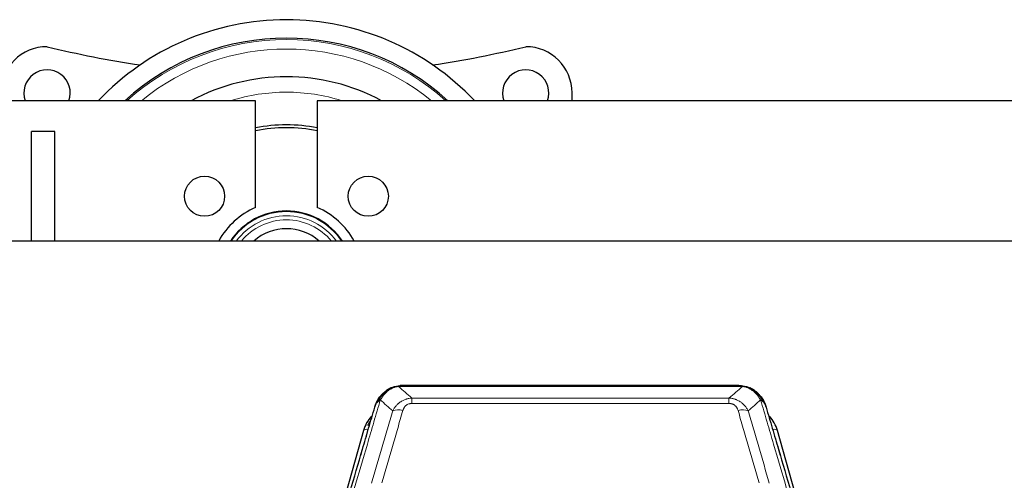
# Model space of a CAD drawing. Header units: inches. Extents: x 0 to 29700, y -16 to 21000.
# Tile 29 of 212: x 3208 to 3846, y 9477 to 9776. Entities that reach past the tile are written whole.
import ezdxf

# ---------------------------------------------------------------- set-up
doc = ezdxf.new("R2010")
doc.units = ezdxf.units.IN
doc.layers.add('254', color=7, linetype='Continuous', true_color=0xffffff)

msp = doc.modelspace()

# ---------------------------------------------------------------- linework, layer by layer
at = {"layer": '254', "color": 2, "linetype": 'Continuous', "lineweight": 25}
for p, q in [((3566.085, 9723.083), (3566.085, 9728.083)), ((3361.085, 9723.083), (3081.085, 9723.083)), ((3361.085, 9653.909), (3361.085, 9723.083)), ((3401.085, 9723.083), (3401.085, 9653.909)), ((4514.585, 9723.083), (3401.085, 9723.083)), ((3216.085, 9632.082), (3216.085, 9703.083)), ((3231.085, 9703.083), (3216.085, 9703.083)), ((3231.085, 9632.082), (3231.085, 9703.083)), ((4458.585, 9632.083), (3083.585, 9632.083)), ((3449.082, 9536.98), (3448.982, 9536.952)), ((3674.145, 9538.457), (3456.024, 9538.457)), ((3681.087, 9536.98), (3681.187, 9536.952)), ((3431.031, 9509.365), (3408.857, 9430.479)), ((3721.312, 9430.479), (3699.138, 9509.365))]:
    msp.add_line(p, q, dxfattribs=at)
at = {"layer": '254', "color": 110, "linetype": 'Continuous', "lineweight": 13}
for p, q in [((3448.982, 9536.952), (3448.914, 9536.795)), ((3676.487, 9537.794), (3453.682, 9537.794)), ((3681.187, 9536.952), (3681.255, 9536.795)), ((3462.413, 9530.326), (3667.756, 9530.326)), ((3462.413, 9530.326), (3462.413, 9526.793)), ((3667.756, 9530.326), (3667.756, 9526.793)), ((3667.756, 9526.793), (3462.413, 9526.793)), ((3433.919, 9509.939), (3429.194, 9493.127)), ((3700.975, 9493.127), (3696.25, 9509.939))]:
    msp.add_line(p, q, dxfattribs=at)
at = {"layer": '254', "color": 2, "linetype": 'Continuous', "lineweight": 25}
for centre in [(3328.052, 9661.116), (3434.118, 9661.116)]:
    msp.add_circle(centre, 13, dxfattribs=at)
for centre, radius, start, end in [((3381.085, 9608.083), 167.5, 43.363125, 136.636875), ((3226.085, 9728.083), 30, 90, 180), ((3381.085, 10389.332), 650, 256.204243, 261.625544), ((3381.085, 9608.083), 155.5, 47.694375, 132.305625), ((3381.085, 10389.332), 650, 278.374456, 283.795757), ((3536.085, 9728.083), 30, 0, 90), ((3226.085, 9728.083), 15, 340.531875, 199.468125), ((3381.085, 9608.083), 130.5, 61.790625, 118.209375), ((3536.085, 9728.083), 15, 340.531875, 199.468125), ((3381.085, 9608.083), 99.357, 90, 101.615625), ((3381.085, 9608.083), 99.357, 78.384375, 90), ((3381.085, 9608.083), 97.5, 90, 101.840625), ((3381.085, 9608.083), 97.5, 78.159375, 90), ((3381.085, 9608.083), 50, 113.578178, 151.314943), ((3381.085, 9608.083), 43.5, 90, 146.52), ((3381.085, 9608.083), 43.5, 33.48, 90), ((3381.085, 9608.083), 50, 28.685057, 66.421822), ((3381.085, 9608.083), 32, 48.594375, 131.405625)]:
    msp.add_arc(centre, radius, start, end, dxfattribs=at)
at = {"layer": '254', "color": 110, "linetype": 'Continuous', "lineweight": 13}
for radius, start, end in [(154.562, 90, 131.92875), (154.562, 48.07125, 90), (148.485, 50.76, 129.24), (120.5, 90, 107.38125), (120.5, 72.61875, 90), (43.105, 90, 146.17125), (43.105, 33.82875, 90), (40.364, 90, 143.521875), (37.759, 90, 140.535), (40.364, 36.478125, 90), (37.759, 39.465, 90)]:
    msp.add_arc((3381.085, 9608.083), radius, start, end, dxfattribs=at)
for centre, major_axis, ratio, start_param, end_param in [((3456.566, 9516.571), (-9.598, 2.808), 0.562843, 4.8755761, 5.6185342), ((3673.603, 9516.571), (9.598, 2.808), 0.562843, 0.6646512, 1.4076092), ((3433.919, 9508.553), (-2.888, 0.812), 0.4480327, 4.837666, 6.2831701), ((3696.25, 9508.553), (-2.888, -0.812), 0.4480327, 3.1416079, 4.5871119)]:
    msp.add_ellipse(centre, major_axis=major_axis, ratio=ratio, start_param=start_param, end_param=end_param, dxfattribs=at)
at = {"layer": '254', "color": 2, "linetype": 'Continuous', "lineweight": 25}
for centre, major_axis, ratio, start_param, end_param in [((3457.226, 9503.352), (27.014, -0.465), 0.8900028, 2.4746347, 2.912319), ((3457.499, 9501.388), (27.01, -0.107), 0.887218, 2.5295893, 2.6592621), ((3672.943, 9503.352), (-27.014, -0.465), 0.8900028, 3.3708663, 3.8085506)]:
    msp.add_ellipse(centre, major_axis=major_axis, ratio=ratio, start_param=start_param, end_param=end_param, dxfattribs=at)
for points, knots in [([(3442.884, 9532.585), (3443.102, 9532.819), (3443.326, 9533.048), (3444.199, 9533.899), (3444.89, 9534.479), (3445.617, 9535.005)], [0, 0, 0, 0, 0.2626999, 0.2626999, 1, 1, 1, 1]), ([(3443.87, 9533.07), (3444.056, 9533.264), (3444.245, 9533.454), (3445.017, 9534.197), (3445.627, 9534.714), (3446.897, 9535.652), (3447.556, 9536.073), (3448.458, 9536.566), (3448.685, 9536.684), (3448.914, 9536.795)], [0, 0, 0, 0, 0.125, 0.125, 0.5, 0.5, 0.875, 0.875, 1, 1, 1, 1]), ([(3448.914, 9536.795), (3449.371, 9537.018), (3449.835, 9537.218), (3451.706, 9537.919), (3453.142, 9538.225), (3454.553, 9538.314)], [0, 0, 0, 0, 0.25, 0.25, 1, 1, 1, 1]), ([(3449.082, 9536.98), (3449.66, 9537.231), (3450.248, 9537.45), (3450.929, 9537.664), (3451.016, 9537.691), (3451.104, 9537.717)], [0, 0, 0, 0, 0.8717446, 0.8717446, 1, 1, 1, 1]), ([(3456.224, 9538.454), (3456.21, 9538.455), (3456.181, 9538.455), (3456.14, 9538.456), (3456.099, 9538.456), (3456.06, 9538.457), (3456.021, 9538.457), (3455.984, 9538.457), (3455.948, 9538.456), (3455.912, 9538.456), (3455.878, 9538.456), (3455.845, 9538.455), (3455.813, 9538.454), (3455.782, 9538.453), (3455.752, 9538.452), (3455.723, 9538.451), (3455.695, 9538.45), (3455.668, 9538.449), (3455.642, 9538.448), (3455.618, 9538.447), (3455.594, 9538.446), (3455.571, 9538.445), (3455.55, 9538.444), (3455.529, 9538.442), (3455.51, 9538.441), (3455.492, 9538.44), (3455.474, 9538.439), (3455.458, 9538.438), (3455.443, 9538.437), (3455.429, 9538.436), (3455.415, 9538.435), (3455.403, 9538.434), (3455.392, 9538.433), (3455.382, 9538.433), (3455.373, 9538.432), (3455.366, 9538.431), (3455.359, 9538.431), (3455.353, 9538.43), (3455.348, 9538.43), (3455.336, 9538.429), (3455.315, 9538.427), (3455.286, 9538.425), (3455.258, 9538.422), (3455.229, 9538.419), (3455.201, 9538.417), (3455.174, 9538.414), (3455.146, 9538.411), (3455.119, 9538.408), (3455.093, 9538.405), (3455.066, 9538.402), (3455.04, 9538.398), (3455.015, 9538.395), (3454.989, 9538.392), (3454.964, 9538.388), (3454.94, 9538.385), (3454.915, 9538.381), (3454.891, 9538.378), (3454.868, 9538.374), (3454.844, 9538.37), (3454.821, 9538.367), (3454.799, 9538.363), (3454.776, 9538.359), (3454.754, 9538.355), (3454.733, 9538.351), (3454.711, 9538.347), (3454.69, 9538.343), (3454.67, 9538.339), (3454.649, 9538.335), (3454.629, 9538.331), (3454.61, 9538.327), (3454.59, 9538.323), (3454.571, 9538.319), (3454.559, 9538.316), (3454.553, 9538.314)], [0, 0, 0, 0, 0.0247661, 0.0489206, 0.0724636, 0.0953949, 0.1177147, 0.1394229, 0.1605195, 0.1810045, 0.2008779, 0.2201398, 0.23879, 0.2568287, 0.2742558, 0.2910713, 0.3072753, 0.3228676, 0.3378484, 0.3522176, 0.3659752, 0.3791212, 0.3916556, 0.4035785, 0.4148897, 0.4255894, 0.4356775, 0.445154, 0.454019, 0.4622723, 0.4699141, 0.4769443, 0.4833629, 0.48917, 0.4943654, 0.4989493, 0.5029216, 0.5062824, 0.5090316, 0.5111692, 0.5284651, 0.5456049, 0.5625886, 0.5794163, 0.5960881, 0.612604, 0.6289642, 0.6451687, 0.6612176, 0.6771111, 0.6928491, 0.7084319, 0.7238594, 0.7391318, 0.7542492, 0.7692118, 0.7840195, 0.7986726, 0.8131712, 0.8275153, 0.8417051, 0.8557408, 0.8696224, 0.8833501, 0.8969241, 0.9103445, 0.9236114, 0.936725, 0.9496856, 0.9624932, 0.975148, 0.9876502, 1, 1, 1, 1]), ([(3673.945, 9538.454), (3674.019, 9538.456), (3674.093, 9538.457), (3674.389, 9538.456), (3674.611, 9538.447), (3675.038, 9538.412), (3675.244, 9538.386), (3675.496, 9538.34), (3675.557, 9538.328), (3675.617, 9538.314)], [0, 0, 0, 0, 0.125, 0.125, 0.5, 0.5, 0.875, 0.875, 1, 1, 1, 1]), ([(3675.617, 9538.314), (3677.027, 9538.225), (3678.463, 9537.919), (3680.334, 9537.218), (3680.798, 9537.018), (3681.255, 9536.795)], [0, 0, 0, 0, 0.75, 0.75, 1, 1, 1, 1]), ([(3679.089, 9537.71), (3679.169, 9537.686), (3679.248, 9537.662), (3679.921, 9537.45), (3680.509, 9537.231), (3681.087, 9536.98)], [0, 0, 0, 0, 0.1180686, 0.1180686, 1, 1, 1, 1]), ([(3681.255, 9536.795), (3681.484, 9536.684), (3681.711, 9536.566), (3682.613, 9536.073), (3683.272, 9535.652), (3684.542, 9534.714), (3685.152, 9534.197), (3685.924, 9533.454), (3686.113, 9533.264), (3686.299, 9533.07)], [0, 0, 0, 0, 0.125, 0.125, 0.5, 0.5, 0.875, 0.875, 1, 1, 1, 1]), ([(3684.774, 9534.842), (3685.42, 9534.36), (3686.036, 9533.835), (3686.844, 9533.048), (3687.067, 9532.819), (3687.285, 9532.585)], [0, 0, 0, 0, 0.7159091, 0.7159091, 1, 1, 1, 1]), ([(3438.363, 9524.386), (3438.369, 9524.408), (3438.38, 9524.452), (3438.398, 9524.518), (3438.417, 9524.584), (3438.435, 9524.649), (3438.454, 9524.714), (3438.472, 9524.779), (3438.491, 9524.843), (3438.511, 9524.907), (3438.53, 9524.971), (3438.549, 9525.035), (3438.569, 9525.098), (3438.589, 9525.161), (3438.609, 9525.224), (3438.629, 9525.286), (3438.649, 9525.349), (3438.669, 9525.41), (3438.69, 9525.472), (3438.71, 9525.533), (3438.731, 9525.594), (3438.752, 9525.655), (3438.773, 9525.716), (3438.795, 9525.776), (3438.816, 9525.836), (3438.837, 9525.895), (3438.859, 9525.955), (3438.881, 9526.014), (3438.903, 9526.072), (3438.925, 9526.131), (3438.947, 9526.189), (3438.969, 9526.247), (3438.991, 9526.304), (3439.014, 9526.362), (3439.036, 9526.419), (3439.059, 9526.475), (3439.081, 9526.532), (3439.104, 9526.588), (3439.127, 9526.644), (3439.15, 9526.7), (3439.173, 9526.755), (3439.197, 9526.81), (3439.22, 9526.865), (3439.243, 9526.919), (3439.267, 9526.973), (3439.29, 9527.027), (3439.314, 9527.081), (3439.338, 9527.134), (3439.361, 9527.187), (3439.385, 9527.24), (3439.409, 9527.292), (3439.433, 9527.345), (3439.457, 9527.397), (3439.481, 9527.448), (3439.506, 9527.5), (3439.53, 9527.551), (3439.554, 9527.601), (3439.579, 9527.652), (3439.603, 9527.702), (3439.627, 9527.752), (3439.652, 9527.802), (3439.676, 9527.851), (3439.701, 9527.901), (3439.726, 9527.949), (3439.75, 9527.998), (3439.775, 9528.046), (3439.8, 9528.094), (3439.825, 9528.142), (3439.849, 9528.19), (3439.874, 9528.237), (3439.899, 9528.284), (3439.924, 9528.331), (3439.949, 9528.377), (3439.974, 9528.423), (3439.999, 9528.469), (3440.024, 9528.515), (3440.049, 9528.56), (3440.074, 9528.605), (3440.099, 9528.65), (3440.124, 9528.694), (3440.149, 9528.739), (3440.174, 9528.783), (3440.199, 9528.826), (3440.224, 9528.87), (3440.249, 9528.913), (3440.275, 9528.956), (3440.3, 9528.999), (3440.325, 9529.041), (3440.35, 9529.083), (3440.375, 9529.125), (3440.4, 9529.167), (3440.425, 9529.208), (3440.45, 9529.249), (3440.475, 9529.29), (3440.5, 9529.33), (3440.525, 9529.371), (3440.55, 9529.411), (3440.575, 9529.451), (3440.6, 9529.49), (3440.625, 9529.53), (3440.65, 9529.569), (3440.674, 9529.607), (3440.699, 9529.646), (3440.724, 9529.684), (3440.749, 9529.722), (3440.773, 9529.76), (3440.798, 9529.797), (3440.823, 9529.835), (3440.847, 9529.872), (3440.872, 9529.909), (3440.897, 9529.945), (3440.921, 9529.981), (3440.945, 9530.017), (3440.97, 9530.053), (3440.994, 9530.089), (3441.018, 9530.124), (3441.043, 9530.159), (3441.067, 9530.194), (3441.091, 9530.228), (3441.115, 9530.263), (3441.139, 9530.297), (3441.163, 9530.331), (3441.187, 9530.364), (3441.211, 9530.398), (3441.235, 9530.431), (3441.258, 9530.464), (3441.282, 9530.496), (3441.306, 9530.529), (3441.329, 9530.561), (3441.353, 9530.593), (3441.376, 9530.624), (3441.399, 9530.656), (3441.423, 9530.687), (3441.446, 9530.718), (3441.469, 9530.749), (3441.492, 9530.779), (3441.515, 9530.81), (3441.538, 9530.84), (3441.561, 9530.87), (3441.583, 9530.899), (3441.606, 9530.929), (3441.629, 9530.958), (3441.651, 9530.987), (3441.673, 9531.015), (3441.696, 9531.044), (3441.718, 9531.072), (3441.74, 9531.1), (3441.762, 9531.128), (3441.784, 9531.156), (3441.806, 9531.183), (3441.828, 9531.21), (3441.849, 9531.237), (3441.871, 9531.264), (3441.892, 9531.29), (3441.914, 9531.317), (3441.935, 9531.343), (3441.956, 9531.368), (3441.977, 9531.394), (3441.998, 9531.419), (3442.019, 9531.445), (3442.04, 9531.47), (3442.06, 9531.494), (3442.081, 9531.519), (3442.101, 9531.543), (3442.122, 9531.567), (3442.142, 9531.591), (3442.162, 9531.615), (3442.182, 9531.638), (3442.202, 9531.662), (3442.222, 9531.685), (3442.241, 9531.708), (3442.261, 9531.73), (3442.28, 9531.753), (3442.299, 9531.775), (3442.319, 9531.797), (3442.338, 9531.819), (3442.357, 9531.84), (3442.376, 9531.862), (3442.388, 9531.876), (3442.394, 9531.883)], [0, 0, 0, 0, 0.0080212, 0.0160154, 0.0239827, 0.0319231, 0.0398365, 0.0477229, 0.0555824, 0.0634149, 0.0712205, 0.0789992, 0.0867509, 0.0944756, 0.1021734, 0.1098443, 0.1174881, 0.1251051, 0.1326951, 0.1402581, 0.1477942, 0.1553034, 0.1627856, 0.1702408, 0.1776691, 0.1850704, 0.1924448, 0.1997923, 0.2071128, 0.2144063, 0.2216729, 0.2289126, 0.2361253, 0.243311, 0.2504698, 0.2576016, 0.2647065, 0.2717845, 0.2788355, 0.2858595, 0.2928566, 0.2998268, 0.30677, 0.3136862, 0.3205755, 0.3274379, 0.3342733, 0.3410817, 0.3478632, 0.3546178, 0.3613454, 0.3680461, 0.3747198, 0.3813665, 0.3879863, 0.3945792, 0.4011451, 0.4076841, 0.4141961, 0.4206811, 0.4271393, 0.4335704, 0.4399746, 0.4463519, 0.4527022, 0.4590256, 0.465322, 0.4715915, 0.477834, 0.4840496, 0.4902382, 0.4963999, 0.5025346, 0.5086424, 0.5147232, 0.5207771, 0.526804, 0.532804, 0.5387771, 0.5447232, 0.5506423, 0.5565345, 0.5623997, 0.568238, 0.5740494, 0.5798338, 0.5855912, 0.5913217, 0.5970253, 0.6027019, 0.6083515, 0.6139742, 0.61957, 0.6251388, 0.6306807, 0.6361956, 0.6416836, 0.6471446, 0.6525787, 0.6579858, 0.663366, 0.6687192, 0.6740455, 0.6793448, 0.6846172, 0.6898627, 0.6950812, 0.7002727, 0.7054373, 0.710575, 0.7156857, 0.7207694, 0.7258262, 0.7308561, 0.735859, 0.740835, 0.745784, 0.7507061, 0.7556012, 0.7604694, 0.7653107, 0.7701249, 0.7749123, 0.7796727, 0.7844061, 0.7891127, 0.7937922, 0.7984448, 0.8030705, 0.8076692, 0.812241, 0.8167858, 0.8213037, 0.8257947, 0.8302587, 0.8346957, 0.8391058, 0.843489, 0.8478452, 0.8521745, 0.8564768, 0.8607522, 0.8650006, 0.8692221, 0.8734166, 0.8775842, 0.8817249, 0.8858386, 0.8899254, 0.8939852, 0.8980181, 0.902024, 0.906003, 0.909955, 0.9138802, 0.9177783, 0.9216495, 0.9254938, 0.9293111, 0.9331015, 0.936865, 0.9406015, 0.944311, 0.9479937, 0.9516493, 0.9552781, 0.9588799, 0.9624547, 0.9660026, 0.9695236, 0.9730176, 0.9764847, 0.9799249, 0.9833381, 0.9867243, 0.9900837, 0.993416, 0.9967215, 1, 1, 1, 1]), ([(3439.002, 9526.16), (3439.614, 9527.9), (3440.51, 9529.589), (3442.04, 9531.625), (3442.45, 9532.115), (3442.884, 9532.585)], [0, 0, 0, 0, 0.75, 0.75, 1, 1, 1, 1]), ([(3442.505, 9532.115), (3442.562, 9532.217), (3442.63, 9532.32), (3442.767, 9532.475), (3442.823, 9532.531), (3442.884, 9532.585)], [0, 0, 0, 0, 0.6295096, 0.6295096, 1, 1, 1, 1]), ([(3687.715, 9532.017), (3687.693, 9532.062), (3687.67, 9532.106), (3687.591, 9532.241), (3687.529, 9532.331), (3687.403, 9532.475), (3687.346, 9532.531), (3687.285, 9532.585)], [0, 0, 0, 0, 0.2280377, 0.2280377, 0.6912151, 0.6912151, 1, 1, 1, 1]), ([(3687.285, 9532.585), (3687.72, 9532.115), (3688.13, 9531.625), (3689.659, 9529.589), (3690.555, 9527.9), (3691.167, 9526.16)], [0, 0, 0, 0, 0.25, 0.25, 1, 1, 1, 1]), ([(3687.775, 9531.883), (3687.786, 9531.87), (3687.81, 9531.844), (3687.845, 9531.804), (3687.88, 9531.763), (3687.916, 9531.722), (3687.952, 9531.68), (3687.989, 9531.637), (3688.026, 9531.593), (3688.063, 9531.549), (3688.101, 9531.504), (3688.139, 9531.459), (3688.177, 9531.412), (3688.216, 9531.365), (3688.255, 9531.317), (3688.294, 9531.269), (3688.334, 9531.219), (3688.374, 9531.169), (3688.415, 9531.118), (3688.455, 9531.067), (3688.496, 9531.014), (3688.538, 9530.961), (3688.579, 9530.907), (3688.621, 9530.853), (3688.664, 9530.797), (3688.706, 9530.741), (3688.749, 9530.684), (3688.792, 9530.626), (3688.835, 9530.568), (3688.878, 9530.508), (3688.922, 9530.448), (3688.966, 9530.387), (3689.01, 9530.325), (3689.054, 9530.263), (3689.099, 9530.199), (3689.143, 9530.135), (3689.188, 9530.07), (3689.233, 9530.004), (3689.278, 9529.937), (3689.323, 9529.869), (3689.369, 9529.801), (3689.414, 9529.732), (3689.46, 9529.661), (3689.506, 9529.59), (3689.552, 9529.518), (3689.597, 9529.446), (3689.643, 9529.372), (3689.69, 9529.297), (3689.736, 9529.222), (3689.782, 9529.146), (3689.828, 9529.068), (3689.874, 9528.99), (3689.921, 9528.911), (3689.967, 9528.832), (3690.013, 9528.751), (3690.059, 9528.669), (3690.105, 9528.587), (3690.151, 9528.503), (3690.198, 9528.419), (3690.244, 9528.333), (3690.289, 9528.247), (3690.335, 9528.16), (3690.381, 9528.072), (3690.427, 9527.983), (3690.472, 9527.893), (3690.517, 9527.802), (3690.562, 9527.71), (3690.607, 9527.617), (3690.652, 9527.523), (3690.697, 9527.429), (3690.741, 9527.333), (3690.785, 9527.237), (3690.829, 9527.139), (3690.873, 9527.04), (3690.916, 9526.941), (3690.959, 9526.841), (3691.002, 9526.739), (3691.045, 9526.637), (3691.087, 9526.534), (3691.129, 9526.429), (3691.17, 9526.324), (3691.212, 9526.218), (3691.252, 9526.111), (3691.293, 9526.002), (3691.333, 9525.893), (3691.372, 9525.783), (3691.411, 9525.672), (3691.45, 9525.56), (3691.488, 9525.447), (3691.525, 9525.333), (3691.563, 9525.218), (3691.599, 9525.102), (3691.635, 9524.985), (3691.671, 9524.867), (3691.706, 9524.748), (3691.74, 9524.628), (3691.774, 9524.508), (3691.796, 9524.427), (3691.806, 9524.386)], [0, 0, 0, 0, 0.0060657, 0.012223, 0.0184718, 0.0248123, 0.0312443, 0.0377679, 0.0443831, 0.0510899, 0.0578883, 0.0647782, 0.0717598, 0.0788329, 0.0859977, 0.093254, 0.1006019, 0.1080414, 0.1155725, 0.1231952, 0.1309095, 0.1387154, 0.1466129, 0.1546019, 0.1626826, 0.1708549, 0.1791188, 0.1874742, 0.1959213, 0.20446, 0.2130903, 0.2218121, 0.2306256, 0.2395307, 0.2485274, 0.2576156, 0.2667955, 0.276067, 0.2854301, 0.2948848, 0.3044311, 0.314069, 0.3237985, 0.3336196, 0.3435324, 0.3535367, 0.3636326, 0.3738202, 0.3840993, 0.3944701, 0.4049324, 0.4154864, 0.426132, 0.4368691, 0.4476979, 0.4586183, 0.4696303, 0.480734, 0.4919292, 0.503216, 0.5145945, 0.5260645, 0.5376262, 0.5492795, 0.5610244, 0.5728609, 0.584789, 0.5968087, 0.60892, 0.621123, 0.6334175, 0.6458037, 0.6582815, 0.6708509, 0.6835119, 0.6962645, 0.7091087, 0.7220445, 0.735072, 0.748191, 0.7614017, 0.774704, 0.7880979, 0.8015834, 0.8151605, 0.8288293, 0.8425896, 0.8564416, 0.8703852, 0.8844204, 0.8985472, 0.9127656, 0.9270756, 0.9414773, 0.9559705, 0.9705554, 0.9852319, 1, 1, 1, 1]), ([(3422.32, 9469.617), (3425.006, 9478.828), (3427.686, 9487.997), (3431.696, 9501.69), (3433.032, 9506.244), (3435.699, 9515.331), (3437.032, 9519.864), (3438.363, 9524.386)], [0, 0, 0, 0, 0.5, 0.5, 0.75, 0.75, 1, 1, 1, 1]), ([(3438.363, 9524.386), (3438.447, 9524.847), (3438.589, 9525.297), (3438.852, 9525.876), (3438.924, 9526.019), (3439.002, 9526.16)], [0, 0, 0, 0, 0.75, 0.75, 1, 1, 1, 1]), ([(3691.806, 9524.386), (3691.749, 9524.696), (3691.667, 9525), (3691.454, 9525.593), (3691.322, 9525.881), (3691.167, 9526.16)], [0, 0, 0, 0, 0.5, 0.5, 1, 1, 1, 1]), ([(3691.806, 9524.386), (3693.137, 9519.864), (3694.47, 9515.331), (3697.137, 9506.244), (3698.473, 9501.69), (3702.484, 9487.997), (3705.163, 9478.828), (3707.849, 9469.617)], [0, 0, 0, 0, 0.25, 0.25, 0.5, 0.5, 1, 1, 1, 1])]:
    msp.add_open_spline(points, degree=3, knots=knots, dxfattribs=at)
at = {"layer": '254', "color": 110, "linetype": 'Continuous', "lineweight": 13}
for points, knots in [([(3445.095, 9533.282), (3445.244, 9533.44), (3445.395, 9533.596), (3446.01, 9534.204), (3446.489, 9534.633), (3447.483, 9535.419), (3447.998, 9535.777), (3448.705, 9536.202), (3448.884, 9536.304), (3449.064, 9536.401)], [0, 0, 0, 0, 0.125, 0.125, 0.5, 0.5, 0.875, 0.875, 1, 1, 1, 1]), ([(3448.914, 9536.795), (3448.912, 9536.765), (3448.914, 9536.733), (3448.927, 9536.647), (3448.943, 9536.592), (3448.991, 9536.488), (3449.023, 9536.439), (3449.064, 9536.401)], [0, 0, 0, 0, 0.25, 0.25, 0.625, 0.625, 1, 1, 1, 1]), ([(3449.064, 9536.401), (3449.424, 9536.595), (3449.792, 9536.772), (3451.285, 9537.398), (3452.461, 9537.692), (3453.682, 9537.794)], [0, 0, 0, 0, 0.25, 0.25, 1, 1, 1, 1]), ([(3454.553, 9538.314), (3454.545, 9538.313), (3454.529, 9538.309), (3454.505, 9538.303), (3454.482, 9538.298), (3454.459, 9538.292), (3454.436, 9538.286), (3454.414, 9538.28), (3454.392, 9538.274), (3454.37, 9538.268), (3454.349, 9538.262), (3454.328, 9538.255), (3454.307, 9538.249), (3454.287, 9538.243), (3454.267, 9538.236), (3454.247, 9538.229), (3454.228, 9538.223), (3454.209, 9538.216), (3454.19, 9538.209), (3454.172, 9538.202), (3454.154, 9538.195), (3454.136, 9538.188), (3454.119, 9538.181), (3454.102, 9538.174), (3454.085, 9538.166), (3454.069, 9538.159), (3454.053, 9538.151), (3454.037, 9538.144), (3454.022, 9538.136), (3454.007, 9538.129), (3453.992, 9538.121), (3453.978, 9538.113), (3453.964, 9538.105), (3453.95, 9538.097), (3453.937, 9538.089), (3453.924, 9538.081), (3453.911, 9538.073), (3453.899, 9538.065), (3453.887, 9538.057), (3453.875, 9538.048), (3453.864, 9538.04), (3453.853, 9538.032), (3453.842, 9538.023), (3453.831, 9538.015), (3453.821, 9538.006), (3453.812, 9537.997), (3453.802, 9537.989), (3453.793, 9537.98), (3453.784, 9537.971), (3453.776, 9537.962), (3453.768, 9537.953), (3453.76, 9537.944), (3453.753, 9537.935), (3453.746, 9537.926), (3453.739, 9537.917), (3453.733, 9537.908), (3453.727, 9537.899), (3453.721, 9537.889), (3453.715, 9537.88), (3453.71, 9537.871), (3453.706, 9537.861), (3453.701, 9537.852), (3453.697, 9537.842), (3453.693, 9537.833), (3453.69, 9537.823), (3453.687, 9537.814), (3453.684, 9537.804), (3453.683, 9537.797), (3453.682, 9537.794)], [0, 0, 0, 0, 0.0185022, 0.0368847, 0.0551481, 0.073293, 0.0913199, 0.1092294, 0.1270222, 0.1446988, 0.1622598, 0.1797059, 0.1970378, 0.2142561, 0.2313614, 0.2483544, 0.265236, 0.2820066, 0.2986672, 0.3152184, 0.331661, 0.3479958, 0.3642235, 0.380345, 0.3963611, 0.4122725, 0.4280803, 0.4437851, 0.459388, 0.4748898, 0.4902915, 0.5055939, 0.5207981, 0.535905, 0.5509156, 0.565831, 0.5806521, 0.5953801, 0.6100159, 0.6245607, 0.6390157, 0.6533819, 0.6676604, 0.6818526, 0.6959596, 0.7099825, 0.7239227, 0.7377815, 0.75156, 0.7652597, 0.7788818, 0.7924277, 0.8058989, 0.8192966, 0.8326224, 0.8458776, 0.8590638, 0.8721825, 0.8852351, 0.8982233, 0.9111485, 0.9240124, 0.9368166, 0.9495628, 0.9622525, 0.9748874, 0.9874694, 1, 1, 1, 1]), ([(3675.617, 9538.314), (3675.735, 9538.288), (3675.845, 9538.257), (3676.094, 9538.17), (3676.219, 9538.109), (3676.405, 9537.967), (3676.466, 9537.886), (3676.487, 9537.794)], [0, 0, 0, 0, 0.25, 0.25, 0.625, 0.625, 1, 1, 1, 1]), ([(3676.487, 9537.794), (3677.708, 9537.692), (3678.884, 9537.398), (3680.378, 9536.772), (3680.745, 9536.595), (3681.105, 9536.401)], [0, 0, 0, 0, 0.75, 0.75, 1, 1, 1, 1]), ([(3681.255, 9536.795), (3681.257, 9536.765), (3681.255, 9536.733), (3681.242, 9536.647), (3681.226, 9536.592), (3681.178, 9536.488), (3681.146, 9536.439), (3681.105, 9536.401)], [0, 0, 0, 0, 0.25, 0.25, 0.625, 0.625, 1, 1, 1, 1]), ([(3681.105, 9536.401), (3681.285, 9536.304), (3681.464, 9536.202), (3682.171, 9535.777), (3682.686, 9535.419), (3683.68, 9534.633), (3684.159, 9534.204), (3684.774, 9533.596), (3684.925, 9533.44), (3685.075, 9533.282)], [0, 0, 0, 0, 0.125, 0.125, 0.5, 0.5, 0.875, 0.875, 1, 1, 1, 1]), ([(3441.919, 9529.075), (3440.521, 9524.32), (3439.122, 9519.554), (3436.319, 9509.998), (3434.917, 9505.209), (3430.703, 9490.806), (3427.887, 9481.158), (3425.065, 9471.465)], [0, 0, 0, 0, 0.25, 0.25, 0.5, 0.5, 1, 1, 1, 1]), ([(3440.212, 9527.745), (3440.911, 9529.197), (3441.781, 9530.591), (3443.142, 9532.274), (3443.499, 9532.68), (3443.87, 9533.07)], [0, 0, 0, 0, 0.75, 0.75, 1, 1, 1, 1]), ([(3440.212, 9527.745), (3440.335, 9527.867), (3440.463, 9527.986), (3440.795, 9528.278), (3441.006, 9528.447), (3441.448, 9528.771), (3441.679, 9528.927), (3441.919, 9529.075)], [0, 0, 0, 0, 0.25, 0.25, 0.625, 0.625, 1, 1, 1, 1]), ([(3441.919, 9529.075), (3442.612, 9530.19), (3443.378, 9531.288), (3444.505, 9532.638), (3444.796, 9532.966), (3445.095, 9533.282)], [0, 0, 0, 0, 0.75, 0.75, 1, 1, 1, 1]), ([(3442.884, 9532.585), (3442.915, 9532.611), (3442.948, 9532.637), (3443.082, 9532.739), (3443.195, 9532.809), (3443.444, 9532.931), (3443.581, 9532.983), (3443.772, 9533.042), (3443.821, 9533.056), (3443.87, 9533.07)], [0, 0, 0, 0, 0.125, 0.125, 0.5, 0.5, 0.875, 0.875, 1, 1, 1, 1]), ([(3443.87, 9533.07), (3443.969, 9533.096), (3444.07, 9533.119), (3444.327, 9533.169), (3444.485, 9533.193), (3444.795, 9533.237), (3444.948, 9533.258), (3445.095, 9533.282)], [0, 0, 0, 0, 0.25, 0.25, 0.625, 0.625, 1, 1, 1, 1]), ([(3449.986, 9522.113), (3450.284, 9522.681), (3450.61, 9523.228), (3451.323, 9524.279), (3451.71, 9524.784), (3452.338, 9525.506), (3452.61, 9525.8), (3452.895, 9526.084), (3453.01, 9526.197), (3453.068, 9526.253), (3453.244, 9526.42), (3453.363, 9526.529), (3453.965, 9527.065), (3454.474, 9527.462), (3455.146, 9527.916), (3455.283, 9528.005), (3455.49, 9528.135), (3455.559, 9528.178), (3455.699, 9528.262), (3455.769, 9528.304), (3456.121, 9528.509), (3456.408, 9528.663), (3457.284, 9529.096), (3457.889, 9529.346), (3458.592, 9529.583), (3458.671, 9529.609), (3458.829, 9529.659), (3458.908, 9529.684), (3459.146, 9529.755), (3459.305, 9529.8), (3459.785, 9529.927), (3460.107, 9530.001), (3461.083, 9530.193), (3461.743, 9530.28), (3462.413, 9530.326)], [0, 0, 0, 0, 0.125, 0.125, 0.25, 0.25, 0.3125, 0.328125, 0.328125, 0.34375, 0.34375, 0.375, 0.375, 0.5, 0.5, 0.53125, 0.53125, 0.546875, 0.546875, 0.5625, 0.5625, 0.625, 0.625, 0.75, 0.75, 0.765625, 0.765625, 0.78125, 0.78125, 0.8125, 0.8125, 0.875, 0.875, 1, 1, 1, 1]), ([(3667.756, 9530.326), (3668.091, 9530.303), (3668.424, 9530.27), (3669.087, 9530.182), (3669.415, 9530.128), (3670.391, 9529.937), (3671.029, 9529.768), (3671.731, 9529.531), (3671.809, 9529.504), (3671.965, 9529.449), (3672.042, 9529.421), (3672.274, 9529.334), (3672.427, 9529.274), (3672.881, 9529.086), (3673.476, 9528.816), (3674.049, 9528.508), (3674.47, 9528.263), (3674.679, 9528.137), (3674.884, 9528.006), (3675.02, 9527.917), (3675.088, 9527.872), (3675.694, 9527.463), (3676.202, 9527.067), (3676.921, 9526.428), (3677.153, 9526.207), (3677.492, 9525.865), (3677.603, 9525.749), (3677.821, 9525.513), (3677.929, 9525.393), (3678.456, 9524.788), (3678.844, 9524.282), (3679.559, 9523.228), (3679.886, 9522.68), (3680.183, 9522.113)], [0, 0, 0, 0, 0.0625, 0.0625, 0.125, 0.125, 0.25, 0.25, 0.265625, 0.265625, 0.28125, 0.28125, 0.3125, 0.3125, 0.375, 0.4375, 0.4375, 0.46875, 0.484375, 0.484375, 0.5, 0.5, 0.625, 0.625, 0.6875, 0.6875, 0.71875, 0.71875, 0.75, 0.75, 0.875, 0.875, 1, 1, 1, 1]), ([(3686.299, 9533.07), (3686.2, 9533.096), (3686.099, 9533.119), (3685.842, 9533.169), (3685.685, 9533.193), (3685.374, 9533.237), (3685.221, 9533.258), (3685.075, 9533.282)], [0, 0, 0, 0, 0.25, 0.25, 0.625, 0.625, 1, 1, 1, 1]), ([(3685.075, 9533.282), (3685.373, 9532.966), (3685.664, 9532.638), (3686.791, 9531.288), (3687.557, 9530.19), (3688.25, 9529.075)], [0, 0, 0, 0, 0.25, 0.25, 1, 1, 1, 1]), ([(3687.285, 9532.585), (3687.254, 9532.611), (3687.222, 9532.637), (3687.087, 9532.739), (3686.974, 9532.809), (3686.725, 9532.931), (3686.588, 9532.983), (3686.397, 9533.042), (3686.348, 9533.056), (3686.299, 9533.07)], [0, 0, 0, 0, 0.125, 0.125, 0.5, 0.5, 0.875, 0.875, 1, 1, 1, 1]), ([(3686.299, 9533.07), (3686.67, 9532.68), (3687.027, 9532.274), (3688.388, 9530.591), (3689.258, 9529.197), (3689.957, 9527.745)], [0, 0, 0, 0, 0.25, 0.25, 1, 1, 1, 1]), ([(3689.957, 9527.745), (3689.711, 9527.992), (3689.445, 9528.227), (3688.874, 9528.671), (3688.571, 9528.88), (3688.25, 9529.075)], [0, 0, 0, 0, 0.5, 0.5, 1, 1, 1, 1]), ([(3705.104, 9471.465), (3702.282, 9481.158), (3699.466, 9490.806), (3695.252, 9505.209), (3693.85, 9509.998), (3691.047, 9519.554), (3689.648, 9524.32), (3688.25, 9529.075)], [0, 0, 0, 0, 0.5, 0.5, 0.75, 0.75, 1, 1, 1, 1]), ([(3436.309, 9475.116), (3438.597, 9483.009), (3440.881, 9490.872), (3444.3, 9502.621), (3445.439, 9506.53), (3447.714, 9514.333), (3448.851, 9518.227), (3449.986, 9522.113)], [0, 0, 0, 0, 0.5, 0.5, 0.75, 0.75, 1, 1, 1, 1]), ([(3439.002, 9526.16), (3439.041, 9526.231), (3439.081, 9526.301), (3439.249, 9526.579), (3439.388, 9526.782), (3439.691, 9527.179), (3439.855, 9527.372), (3440.091, 9527.622), (3440.151, 9527.683), (3440.212, 9527.745)], [0, 0, 0, 0, 0.125, 0.125, 0.5, 0.5, 0.875, 0.875, 1, 1, 1, 1]), ([(3456.566, 9522.357), (3455.432, 9518.465), (3454.297, 9514.565), (3452.025, 9506.75), (3450.887, 9502.835), (3447.472, 9491.067), (3445.19, 9483.192), (3442.905, 9475.286)], [0, 0, 0, 0, 0.25, 0.25, 0.5, 0.5, 1, 1, 1, 1]), ([(3456.566, 9522.357), (3456.587, 9522.43), (3456.609, 9522.502), (3456.656, 9522.645), (3456.68, 9522.717), (3456.755, 9522.93), (3456.809, 9523.07), (3456.927, 9523.349), (3456.991, 9523.486), (3457.127, 9523.758), (3457.201, 9523.892), (3457.358, 9524.156), (3457.442, 9524.286), (3457.577, 9524.478), (3457.624, 9524.542), (3457.72, 9524.668), (3457.77, 9524.73), (3457.924, 9524.914), (3458.032, 9525.033), (3458.26, 9525.262), (3458.38, 9525.373), (3458.569, 9525.532), (3458.666, 9525.609), (3458.767, 9525.684), (3458.835, 9525.734), (3458.87, 9525.758), (3459.045, 9525.878), (3459.189, 9525.968), (3459.636, 9526.216), (3459.953, 9526.355), (3460.373, 9526.495), (3460.458, 9526.521), (3460.631, 9526.57), (3460.718, 9526.593), (3460.979, 9526.655), (3461.155, 9526.688), (3461.51, 9526.741), (3461.689, 9526.761), (3462.049, 9526.787), (3462.231, 9526.793), (3462.413, 9526.793)], [0, 0, 0, 0, 0.03125, 0.03125, 0.0625, 0.0625, 0.125, 0.125, 0.1875, 0.1875, 0.25, 0.25, 0.3125, 0.3125, 0.34375, 0.34375, 0.375, 0.375, 0.4375, 0.4375, 0.5, 0.5, 0.53125, 0.546875, 0.546875, 0.5625, 0.5625, 0.625, 0.625, 0.75, 0.75, 0.78125, 0.78125, 0.8125, 0.8125, 0.875, 0.875, 0.9375, 0.9375, 1, 1, 1, 1]), ([(3667.756, 9526.793), (3667.938, 9526.793), (3668.121, 9526.787), (3668.485, 9526.76), (3668.664, 9526.741), (3669.02, 9526.687), (3669.195, 9526.653), (3669.542, 9526.571), (3669.713, 9526.523), (3669.924, 9526.453), (3669.966, 9526.438), (3670.05, 9526.408), (3670.174, 9526.362), (3670.295, 9526.312), (3670.534, 9526.207), (3670.842, 9526.054), (3671.129, 9525.875), (3671.302, 9525.756), (3671.337, 9525.731), (3671.405, 9525.682), (3671.438, 9525.657), (3671.538, 9525.581), (3671.603, 9525.529), (3671.793, 9525.37), (3671.912, 9525.26), (3672.139, 9525.031), (3672.246, 9524.913), (3672.449, 9524.67), (3672.544, 9524.545), (3672.657, 9524.385), (3672.68, 9524.353), (3672.724, 9524.288), (3672.745, 9524.255), (3672.809, 9524.157), (3672.85, 9524.091), (3672.969, 9523.891), (3673.042, 9523.757), (3673.179, 9523.484), (3673.243, 9523.347), (3673.419, 9522.93), (3673.519, 9522.646), (3673.603, 9522.357)], [0, 0, 0, 0, 0.0625, 0.0625, 0.125, 0.125, 0.1875, 0.1875, 0.25, 0.25, 0.265625, 0.265625, 0.28125, 0.3125, 0.3125, 0.375, 0.4375, 0.4375, 0.453125, 0.453125, 0.46875, 0.46875, 0.5, 0.5, 0.5625, 0.5625, 0.625, 0.625, 0.6875, 0.6875, 0.703125, 0.703125, 0.71875, 0.71875, 0.75, 0.75, 0.8125, 0.8125, 0.875, 0.875, 1, 1, 1, 1]), ([(3687.264, 9475.286), (3684.979, 9483.192), (3682.697, 9491.067), (3679.282, 9502.835), (3678.145, 9506.75), (3675.872, 9514.565), (3674.737, 9518.465), (3673.603, 9522.357)], [0, 0, 0, 0, 0.5, 0.5, 0.75, 0.75, 1, 1, 1, 1]), ([(3680.183, 9522.113), (3681.318, 9518.227), (3682.455, 9514.333), (3684.73, 9506.53), (3685.869, 9502.621), (3689.288, 9490.872), (3691.572, 9483.009), (3693.86, 9475.116)], [0, 0, 0, 0, 0.25, 0.25, 0.5, 0.5, 1, 1, 1, 1]), ([(3691.167, 9526.16), (3691.011, 9526.445), (3690.831, 9526.721), (3690.427, 9527.25), (3690.202, 9527.503), (3689.957, 9527.745)], [0, 0, 0, 0, 0.5, 0.5, 1, 1, 1, 1])]:
    msp.add_open_spline(points, degree=3, knots=knots, dxfattribs=at)
at = {"layer": '254', "color": 2, "linetype": 'Continuous', "lineweight": 25}
for points, degree in [([(3448.984, 9536.954), (3447.117, 9536.119), (3445.471, 9534.899)], 2), ([(3454.489, 9538.377), (3455.071, 9538.432), (3455.65, 9538.458), (3456.224, 9538.454)], 3), ([(3673.945, 9538.454), (3674.562, 9538.458), (3675.185, 9538.428), (3675.811, 9538.364)], 3), ([(3684.698, 9534.899), (3683.052, 9536.119), (3681.185, 9536.954)], 2)]:
    msp.add_open_spline(points, degree=degree, dxfattribs=at)
at = {"layer": '254', "color": 110, "linetype": 'Continuous', "lineweight": 13}
for points in [[(3453.682, 9537.794), (3456.575, 9535.302), (3459.485, 9532.813), (3462.413, 9530.326)], [(3667.756, 9530.326), (3670.684, 9532.813), (3673.594, 9535.302), (3676.487, 9537.794)], [(3449.986, 9522.113), (3447.282, 9524.431), (3444.593, 9526.752), (3441.919, 9529.075)], [(3688.25, 9529.075), (3685.576, 9526.752), (3682.887, 9524.431), (3680.183, 9522.113)]]:
    msp.add_open_spline(points, degree=3, dxfattribs=at)

doc.saveas('drawing.dxf')
